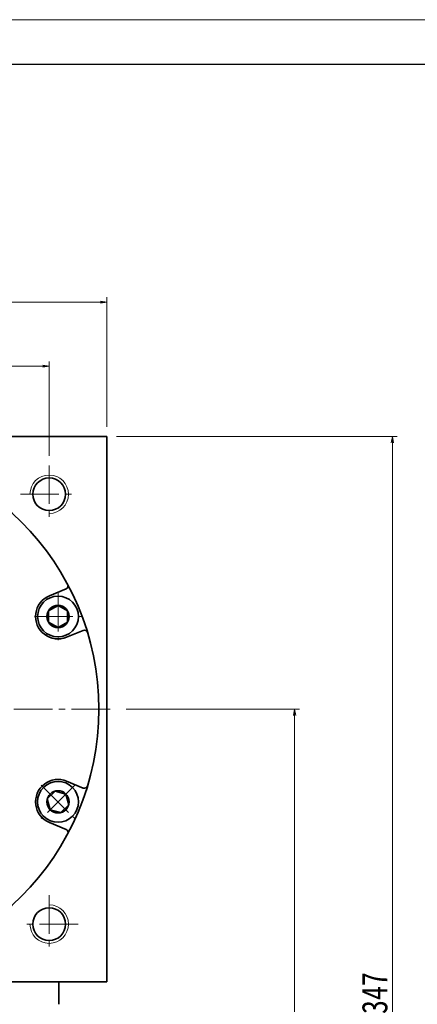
# Model space of a CAD drawing. Header units: millimetres. Extents: x 52 to 1235, y 34 to 866.
# Tile 8 of 8: x 831 to 955, y 559 to 866. Entities that reach past the tile are written whole.
import ezdxf

# ---------------------------------------------------------------- set-up
doc = ezdxf.new("R2010")
doc.units = ezdxf.units.MM
doc.set_wipeout_variables(frame=1)
doc.linetypes.add('点画线', pattern=[18, 12, -2, 2, -2])
for name, color, linetype, lineweight in [('中心线层', 1, '点画线', 18), ('图框_外框线', 7, 'Continuous', 18), ('尺寸线层', 3, 'Continuous', 18), ('粗实线层', 7, 'Continuous', 35)]:
    doc.layers.add(name, color=color, linetype=linetype, lineweight=lineweight)
doc.styles.add('宋体', font='SimSun.ttf', dxfattribs={"width": 0.8})
doc.dimstyles.new('A水平标注$0', dxfattribs={"dimtxt": 3.5, "dimasz": 2, "dimexe": 1.5, "dimexo": 3, "dimgap": 1.1, "dimtad": 1, "dimtoh": 1, "dimdec": 4, "dimdsep": 46, "dimtxsty": '宋体', "dimblk": 'OPEN', "dimcen": 3, "dimclrd": 3, "dimclre": 3, "dimclrt": 6, "dimadec": 0, "dimazin": 0, "dimtm": 1e-09, "dimtfac": 1, "dimtdec": 4, "dimtix": 1, "dimtmove": 0, "dimatfit": 3, "dimldrblk": 'OPEN', "dimfxl": 0, "dimlwd": 13, "dimlwe": 13, "dimarcsym": 0})

# ---------------------------------------------------------------- blocks, each defined once
blk = doc.blocks.new('_Open')
at = {"color": 0, "linetype": 'ByBlock', "lineweight": -2}
for p, q in [((-1, 0.17), (0, 0)), ((-1, -0.17), (0, 0)), ((0, 0), (-1, 0))]:
    blk.add_line(p, q, dxfattribs=at)
blk = doc.blocks.new('*D20')
at = {"layer": 'Defpoints', "color": 0, "transparency": 16777216}
for p in [(857.96, 778.34), (687.96, 736.44), (857.96, 736.44)]:
    blk.add_point(p, dxfattribs=at)
at = {"layer": '尺寸线层', "color": 3, "lineweight": 13, "transparency": 16777216}
for p, q in [((687.96, 739.44), (687.96, 779.84)), ((857.96, 739.44), (857.96, 779.84)), ((689.96, 778.34), (855.96, 778.34))]:
    blk.add_line(p, q, dxfattribs=at)
at = {"layer": '尺寸线层', "color": 3, "lineweight": 13, "transparency": 16777216, "xscale": 2, "yscale": 2, "zscale": 2, "rotation": 180}
blk.add_blockref('_Open', (687.96, 778.34), dxfattribs=at)
at = {"layer": '尺寸线层', "color": 3, "lineweight": 13, "transparency": 16777216, "xscale": 2, "yscale": 2, "zscale": 2}
blk.add_blockref('_Open', (857.96, 778.34), dxfattribs=at)
at = {"layer": '尺寸线层', "color": 6, "transparency": 16777216, "insert": (772.96, 783.76), "char_height": 8, "attachment_point": 5, "style": '宋体', "bg_fill": 3, "box_fill_scale": 1.1, "bg_fill_color": 257, "bg_fill_transparency": 0}
blk.add_mtext('170', dxfattribs=at)
blk = doc.blocks.new('*D21')
at = {"layer": 'Defpoints', "color": 0, "transparency": 16777216}
for p in [(857.96, 736.44), (862.46, 389.44), (946.99, 389.44)]:
    blk.add_point(p, dxfattribs=at)
at = {"layer": '尺寸线层', "color": 3, "lineweight": 13, "transparency": 16777216}
for p, q in [((860.96, 736.44), (948.49, 736.44)), ((946.99, 734.44), (946.99, 391.44)), ((865.46, 389.44), (948.49, 389.44))]:
    blk.add_line(p, q, dxfattribs=at)
at = {"layer": '尺寸线层', "color": 3, "lineweight": 13, "transparency": 16777216, "xscale": 2, "yscale": 2, "zscale": 2}
for p, rotation in [((946.99, 736.44), 90), ((946.99, 389.44), 270)]:
    blk.add_blockref('_Open', p, dxfattribs=dict(at, rotation=rotation))
at = {"layer": '尺寸线层', "color": 6, "transparency": 16777216, "insert": (941.49, 562.94), "char_height": 8, "attachment_point": 5, "rotation": 90, "style": '宋体', "bg_fill": 3, "box_fill_scale": 1.1, "bg_fill_color": 256, "bg_fill_true_color": 13158600, "bg_fill_transparency": 0}
blk.add_mtext('347', dxfattribs=at)
blk = doc.blocks.new('*D22')
at = {"layer": 'Defpoints', "color": 0, "transparency": 16777216}
for p in [(860.96, 651.44), (861.96, 389.44), (916.5, 389.44)]:
    blk.add_point(p, dxfattribs=at)
at = {"layer": '尺寸线层', "color": 3, "lineweight": 13, "transparency": 16777216}
for p, q in [((863.96, 651.44), (918, 651.44)), ((916.5, 649.44), (916.5, 391.44)), ((864.96, 389.44), (918, 389.44))]:
    blk.add_line(p, q, dxfattribs=at)
at = {"layer": '尺寸线层', "color": 3, "lineweight": 13, "transparency": 16777216, "xscale": 2, "yscale": 2, "zscale": 2}
for p, rotation in [((916.5, 651.44), 90), ((916.5, 389.44), 270)]:
    blk.add_blockref('_Open', p, dxfattribs=dict(at, rotation=rotation))
at = {"layer": '尺寸线层', "color": 6, "transparency": 16777216, "insert": (911, 520.44), "char_height": 8, "attachment_point": 5, "rotation": 90, "style": '宋体', "bg_fill": 3, "box_fill_scale": 1.1, "bg_fill_color": 256, "bg_fill_true_color": 13158600, "bg_fill_transparency": 0}
blk.add_mtext('262', dxfattribs=at)
blk = doc.blocks.new('*D24')
at = {"layer": 'Defpoints', "color": 0, "transparency": 16777216}
for p in [(839.96, 758.36), (772.96, 739.44), (839.96, 727.44)]:
    blk.add_point(p, dxfattribs=at)
at = {"layer": '尺寸线层', "color": 3, "lineweight": 13, "transparency": 16777216}
for p, q in [((772.96, 742.44), (772.96, 759.86)), ((774.96, 758.36), (837.96, 758.36)), ((839.96, 730.44), (839.96, 759.86))]:
    blk.add_line(p, q, dxfattribs=at)
at = {"layer": '尺寸线层', "color": 3, "lineweight": 13, "transparency": 16777216, "xscale": 2, "yscale": 2, "zscale": 2, "rotation": 180}
blk.add_blockref('_Open', (772.96, 758.36), dxfattribs=at)
at = {"layer": '尺寸线层', "color": 3, "lineweight": 13, "transparency": 16777216, "xscale": 2, "yscale": 2, "zscale": 2}
blk.add_blockref('_Open', (839.96, 758.36), dxfattribs=at)
at = {"layer": '尺寸线层', "color": 6, "transparency": 16777216, "insert": (806.46, 763.77), "char_height": 8, "attachment_point": 5, "style": '宋体', "bg_fill": 3, "box_fill_scale": 1.1, "bg_fill_color": 257, "bg_fill_transparency": 0}
blk.add_mtext('67', dxfattribs=at)
blk = doc.blocks.new('*X6')
at = {"layer": '中心线层', "linetype": '点画线', "lineweight": 18}
for p, q in [((0, -7.37), (0, 7.37)), ((-7.37, 0), (7.37, 0))]:
    blk.add_line(p, q, dxfattribs=at)
at = {"layer": '粗实线层'}
for p, q in [((-3.46, 0), (-1.73, 3)), ((-3.46, 0), (-1.73, -3)), ((-1.73, 3), (1.73, 3)), ((3.46, 0), (1.73, 3)), ((3.46, 0), (1.73, 3)), ((3.46, 0), (1.73, -3)), ((-1.73, -3), (1.73, -3))]:
    blk.add_line(p, q, dxfattribs=at)
blk.add_circle((0, 0), 3.46, dxfattribs=at)
for start, end in [(0, 180), (180, 360)]:
    blk.add_arc((0, 0), 6.37, start, end, dxfattribs=at)
blk = doc.blocks.new('*D10')
at = {"layer": 'Defpoints', "color": 0, "transparency": 16777216}
for p in [(766.96, 674.74), (778.96, 674.74)]:
    blk.add_point(p, dxfattribs=at)
at = {"layer": '尺寸线层', "color": 3, "lineweight": 13, "transparency": 16777216}
for p, q in [((766.96, 677.74), (766.96, 691.05)), ((778.96, 677.74), (778.96, 691.05)), ((764.96, 689.55), (762.96, 689.55)), ((778.96, 689.55), (766.96, 689.55)), ((780.96, 689.55), (782.96, 689.55))]:
    blk.add_line(p, q, dxfattribs=at)
at = {"layer": '尺寸线层', "color": 3, "lineweight": 13, "transparency": 16777216, "xscale": 2, "yscale": 2, "zscale": 2}
blk.add_blockref('_Open', (766.96, 689.55), dxfattribs=at)
at = {"layer": '尺寸线层', "color": 3, "lineweight": 13, "transparency": 16777216, "xscale": 2, "yscale": 2, "zscale": 2, "rotation": 180}
blk.add_blockref('_Open', (778.96, 689.55), dxfattribs=at)
at = {"layer": '尺寸线层', "color": 6, "transparency": 16777216, "insert": (772.96, 698.02), "char_height": 8, "attachment_point": 5, "style": '宋体', "bg_fill": 3, "box_fill_scale": 1.1, "bg_fill_color": 257, "bg_fill_transparency": 0}
blk.add_mtext('{\\A1;\\A1;12P9({\\H0.707107x;\\S-0.018^ -0.061;})}', dxfattribs=at)
at = {"layer": 'Defpoints', "color": 0, "transparency": 16777216}
blk.add_point((766.96, 689.55), dxfattribs=at)

msp = doc.modelspace()

# ---------------------------------------------------------------- linework, layer by layer
at = {"layer": '中心线层'}
for p, q in [((839.96189, 727.4394), (839.96189, 709.4394)), ((830.96189, 718.4394), (848.96189, 718.4394)), ((684.96189, 651.4394), (860.96189, 651.4394)), ((839.96189, 593.4394), (839.96189, 575.4394)), ((848.96189, 584.4394), (830.96189, 584.4394))]:
    msp.add_line(p, q, dxfattribs=at)
at = {"layer": '粗实线层'}
for p, q in [((687.96189, 736.4394), (857.96189, 736.4394)), ((857.96189, 566.4394), (857.96189, 736.4394)), ((842.96189, 559.4394), (842.96189, 566.4394))]:
    msp.add_line(p, q, dxfattribs=at)
msp.add_lwpolyline([(857.96189, 566.4394), (687.96189, 566.4394)], dxfattribs=at)
for centre, radius in [((772.96189, 651.4394), 82.5), ((839.96189, 718.4394), 5.1), ((839.96189, 584.4394), 5.1)]:
    msp.add_circle(centre, radius, dxfattribs=at)
at = {"layer": '粗实线层', "lineweight": 18}
for centre, start, end in [((839.96189, 718.4394), 270, 180), ((839.96189, 584.4394), 180, 90)]:
    msp.add_arc(centre, 6, start, end, dxfattribs=at)
at = {"layer": '粗实线层'}
for centre, start, end in [((844.83297, 689.86852), 292.4999781, 28.1332478), ((844.83297, 613.01029), 331.8667522, 67.5000219)]:
    msp.add_arc(centre, 1, start, end, dxfattribs=at)

# ---------------------------------------------------------------- next in the draw order: dimensions: what is measured, and where the dimension line sits
at = {"layer": '尺寸线层'}
dim = msp.add_linear_dim(base=(857.96189, 778.34472), p1=(687.96189, 736.4394), p2=(857.96189, 736.4394), dimstyle='A水平标注$0', override={"dimtxt": 8, "dimgap": 1.5, "dimblk": 'Open', "dimtfill": 1, "dimtfillclr": 256}, dxfattribs=at)
dim.commit()
dim.dimension.update_dxf_attribs({"geometry": '*D20', "text_midpoint": (772.96189, 783.75534)})
dim = msp.add_linear_dim(base=(766.96189, 689.55022), p1=(778.96189, 674.7394), p2=(766.96189, 674.7394), text='{\\A1;\\A1;12P9({\\H0.707107x;\\S-0.018^ -0.061;})}', dimstyle='A水平标注$0', override={"dimtxt": 8, "dimgap": 1.5, "dimblk": 'Open', "dimtp": -0.018, "dimtm": 0.061, "dimtdec": 3, "dimtfill": 1, "dimtfillclr": 256, "dimtzin": 8}, dxfattribs=at)
dim.commit()
dim.dimension.update_dxf_attribs({"geometry": '*D10', "text_midpoint": (772.96189, 698.0151)})

# ---------------------------------------------------------------- next in the draw order: wipeouts: each hides what was drawn before it
for points in [[(842.71479, 673.967), (842.74861, 673.96709), (842.78242, 673.96736), (842.81623, 673.96781), (842.85004, 673.96844), (842.88384, 673.96925), (842.91764, 673.97023), (842.95144, 673.9714), (842.98523, 673.97275), (843.01901, 673.97427), (843.05278, 673.97598), (843.08654, 673.97787), (843.12029, 673.97993), (843.15403, 673.98217), (843.18776, 673.9846), (843.22147, 673.9872), (843.25517, 673.98998), (843.28886, 673.99294), (843.32253, 673.99608), (843.35618, 673.9994), (843.38981, 674.0029), (843.42343, 674.00657), (843.45702, 674.01042), (843.49059, 674.01446), (843.52415, 674.01867), (843.55767, 674.02306), (843.59118, 674.02762), (843.62466, 674.03237), (843.65811, 674.03729), (843.69154, 674.04239), (843.72494, 674.04767), (843.72494, 674.04767), (844.01938, 674.10213), (844.31092, 674.17038), (844.59894, 674.25226), (844.88278, 674.3476), (845.16183, 674.45618), (845.43546, 674.57777), (845.70307, 674.71209), (845.96407, 674.85885), (846.21787, 675.01771), (846.46393, 675.18835), (846.70169, 675.37036), (846.93062, 675.56335), (847.15022, 675.7669), (847.36001, 675.98055), (847.55952, 676.20383), (847.74831, 676.43624), (847.92596, 676.67728), (848.09207, 676.9264), (848.24629, 677.18307), (848.38826, 677.4467), (848.51768, 677.71671), (848.63425, 677.99251), (848.73773, 678.2735), (848.82788, 678.55903), (848.90449, 678.84849), (848.96741, 679.14123), (849.0165, 679.43661), (849.05163, 679.73397), (849.07275, 680.03265), (849.07979, 680.332), (849.07979, 680.332), (849.07275, 680.63135), (849.05163, 680.93003), (849.0165, 681.22739), (848.96741, 681.52277), (848.90449, 681.81551), (848.82788, 682.10497), (848.73773, 682.39051), (848.63425, 682.67149), (848.51768, 682.94729), (848.38826, 683.2173), (848.24629, 683.48093), (848.09207, 683.7376), (847.92596, 683.98672), (847.74831, 684.22776), (847.55952, 684.46017), (847.36001, 684.68345), (847.15022, 684.8971), (846.93062, 685.10065), (846.70169, 685.29364), (846.46393, 685.47566), (846.21787, 685.64629), (845.96407, 685.80516), (845.70307, 685.95191), (845.43546, 686.08623), (845.16183, 686.20782), (844.88278, 686.3164), (844.59894, 686.41174), (844.31092, 686.49362), (844.01938, 686.56187), (843.72494, 686.61633), (843.72494, 686.61633), (843.69154, 686.62161), (843.65811, 686.62671), (843.62466, 686.63163), (843.59118, 686.63638), (843.55767, 686.64094), (843.52415, 686.64533), (843.49059, 686.64954), (843.45702, 686.65358), (843.42343, 686.65743), (843.38981, 686.66111), (843.35618, 686.6646), (843.32253, 686.66792), (843.28886, 686.67106), (843.25517, 686.67402), (843.22147, 686.6768), (843.18776, 686.6794), (843.15403, 686.68183), (843.12029, 686.68407), (843.08654, 686.68614), (843.05278, 686.68802), (843.01901, 686.68973), (842.98523, 686.69125), (842.95144, 686.6926), (842.91764, 686.69377), (842.88384, 686.69475), (842.85004, 686.69556), (842.81623, 686.69619), (842.78242, 686.69664), (842.74861, 686.69691), (842.71479, 686.697), (842.71479, 686.697), (842.38167, 686.68828), (842.04947, 686.66213), (841.71909, 686.61864), (841.39143, 686.55791), (841.06741, 686.48012), (840.7479, 686.38548), (840.43378, 686.27424), (840.12591, 686.14672), (839.82514, 686.00326), (839.53229, 685.84425), (839.24816, 685.67014), (838.97354, 685.48139), (838.70917, 685.27853), (838.45577, 685.06212), (838.21406, 684.83274), (837.98467, 684.59102), (837.76826, 684.33762), (837.5654, 684.07325), (837.37665, 683.79863), (837.20254, 683.5145), (837.04353, 683.22165), (836.90007, 682.92088), (836.77255, 682.61301), (836.66132, 682.29889), (836.56667, 681.97938), (836.48888, 681.65536), (836.42816, 681.32771), (836.38466, 680.99732), (836.35851, 680.66512), (836.34979, 680.332), (836.34979, 680.332), (836.35851, 679.99888), (836.38466, 679.66668), (836.42816, 679.33629), (836.48888, 679.00864), (836.56667, 678.68462), (836.66132, 678.36511), (836.77255, 678.05099), (836.90007, 677.74312), (837.04353, 677.44235), (837.20254, 677.1495), (837.37665, 676.86537), (837.5654, 676.59075), (837.76826, 676.32638), (837.98467, 676.07298), (838.21406, 675.83127), (838.45577, 675.60188), (838.70917, 675.38547), (838.97354, 675.18261), (839.24816, 674.99386), (839.53229, 674.81975), (839.82514, 674.66074), (840.12591, 674.51728), (840.43378, 674.38976), (840.7479, 674.27853), (841.06741, 674.18388), (841.39143, 674.10609), (841.71909, 674.04536), (842.04947, 674.00187), (842.38167, 673.97572)], [(838.21406, 618.04607), (838.23803, 618.02222), (838.26213, 617.9985), (838.28636, 617.97491), (838.31071, 617.95145), (838.33518, 617.92812), (838.35978, 617.90491), (838.3845, 617.88184), (838.40935, 617.8589), (838.43431, 617.8361), (838.4594, 617.81342), (838.48461, 617.79088), (838.50993, 617.76848), (838.53538, 617.74621), (838.56094, 617.72407), (838.58662, 617.70207), (838.61241, 617.68021), (838.63833, 617.65848), (838.66435, 617.6369), (838.6905, 617.61545), (838.71675, 617.59414), (838.74312, 617.57297), (838.7696, 617.55194), (838.79619, 617.53105), (838.82289, 617.5103), (838.8497, 617.4897), (838.87662, 617.46923), (838.90365, 617.44892), (838.93079, 617.42874), (838.95803, 617.40871), (838.98538, 617.38882), (838.98538, 617.38882), (839.23209, 617.21914), (839.4865, 617.06124), (839.74806, 616.91549), (840.01618, 616.78219), (840.29028, 616.66165), (840.56974, 616.55414), (840.85395, 616.45989), (841.14227, 616.37911), (841.43408, 616.31198), (841.72872, 616.25865), (842.02554, 616.21923), (842.32389, 616.19382), (842.6231, 616.18246), (842.92252, 616.18519), (843.22147, 616.202), (843.51931, 616.23285), (843.81536, 616.27767), (844.10898, 616.33637), (844.39952, 616.40881), (844.68632, 616.49484), (844.96876, 616.59425), (845.24622, 616.70684), (845.51807, 616.83236), (845.78372, 616.97052), (846.04257, 617.12102), (846.29406, 617.28353), (846.53764, 617.45769), (846.77275, 617.64311), (846.99888, 617.83938), (847.21553, 618.04607), (847.21553, 618.04607), (847.42222, 618.26272), (847.61849, 618.48885), (847.80391, 618.72396), (847.97806, 618.96753), (848.14057, 619.21902), (848.29107, 619.47788), (848.42923, 619.74352), (848.55475, 620.01538), (848.66734, 620.29283), (848.76676, 620.57527), (848.85278, 620.86208), (848.92522, 621.15261), (848.98392, 621.44623), (849.02874, 621.74228), (849.05959, 622.04012), (849.0764, 622.33908), (849.07913, 622.63849), (849.06778, 622.9377), (849.04236, 623.23605), (849.00295, 623.53287), (848.94961, 623.82752), (848.88248, 624.11932), (848.8017, 624.40765), (848.70745, 624.69186), (848.59994, 624.97132), (848.4794, 625.24541), (848.34611, 625.51353), (848.20035, 625.77509), (848.04246, 626.02951), (847.87277, 626.27621), (847.87277, 626.27621), (847.85288, 626.30356), (847.83285, 626.3308), (847.81268, 626.35794), (847.79236, 626.38497), (847.7719, 626.41189), (847.75129, 626.4387), (847.73054, 626.4654), (847.70966, 626.492), (847.68863, 626.51848), (847.66746, 626.54484), (847.64615, 626.5711), (847.6247, 626.59724), (847.60311, 626.62327), (847.58138, 626.64918), (847.55952, 626.67497), (847.53752, 626.70065), (847.51539, 626.72622), (847.49312, 626.75166), (847.47071, 626.77699), (847.44817, 626.80219), (847.4255, 626.82728), (847.40269, 626.85225), (847.37975, 626.87709), (847.35668, 626.90181), (847.33348, 626.92641), (847.31014, 626.95089), (847.28668, 626.97524), (847.26309, 626.99946), (847.23937, 627.02356), (847.21553, 627.04754), (847.21553, 627.04754), (846.97381, 627.27692), (846.72042, 627.49334), (846.45604, 627.6962), (846.18142, 627.88494), (845.89729, 628.05905), (845.60444, 628.21806), (845.30367, 628.36152), (844.9958, 628.48904), (844.68168, 628.60028), (844.36217, 628.69492), (844.03815, 628.77271), (843.7105, 628.83344), (843.38011, 628.87693), (843.04791, 628.90308), (842.71479, 628.9118), (842.38167, 628.90308), (842.04947, 628.87693), (841.71909, 628.83344), (841.39143, 628.77271), (841.06741, 628.69492), (840.7479, 628.60028), (840.43378, 628.48904), (840.12591, 628.36152), (839.82514, 628.21806), (839.53229, 628.05905), (839.24816, 627.88494), (838.97354, 627.6962), (838.70917, 627.49334), (838.45577, 627.27692), (838.21406, 627.04754), (838.21406, 627.04754), (837.98467, 626.80582), (837.76826, 626.55243), (837.5654, 626.28806), (837.37665, 626.01343), (837.20254, 625.7293), (837.04353, 625.43645), (836.90007, 625.13568), (836.77255, 624.82781), (836.66132, 624.5137), (836.56667, 624.19419), (836.48888, 623.87016), (836.42816, 623.54251), (836.38466, 623.21213), (836.35851, 622.87992), (836.34979, 622.5468), (836.35851, 622.21368), (836.38466, 621.88148), (836.42816, 621.5511), (836.48888, 621.22344), (836.56667, 620.89942), (836.66132, 620.57991), (836.77255, 620.26579), (836.90007, 619.95792), (837.04353, 619.65715), (837.20254, 619.3643), (837.37665, 619.08017), (837.5654, 618.80555), (837.76826, 618.54118), (837.98467, 618.28779)]]:
    msp.add_wipeout(points).dxf.layer = '粗实线层'

# ---------------------------------------------------------------- next in the draw order: linework, layer by layer
at = {"layer": '粗实线层'}
for p, q in [((840.03601, 686.79916), (845.21566, 688.94464)), ((845.39358, 673.86484), (850.57322, 676.01032)), ((845.39358, 629.01396), (850.57322, 626.86848)), ((840.03601, 616.07965), (845.21566, 613.93416))]:
    msp.add_line(p, q, dxfattribs=at)
for centre, radius, start, end in [((842.71479, 680.332), 7, 112.5, 292.5), ((850.95591, 675.08645), 1, 16.8667522, 112.5000219), ((842.71479, 622.5468), 7, 67.5, 247.5), ((850.95591, 627.79236), 1, 247.4999781, 343.1332478)]:
    msp.add_arc(centre, radius, start, end, dxfattribs=at)

# ---------------------------------------------------------------- next in the draw order: block references
for p, rotation in [((842.71479, 680.332), 270), ((842.71479, 622.5468), 225.0000000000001)]:
    msp.add_blockref('*X6', p, dxfattribs=dict(at, rotation=rotation))

# ---------------------------------------------------------------- next in the draw order: dimensions: what is measured, and where the dimension line sits
at = {"layer": '尺寸线层'}
dim = msp.add_linear_dim(base=(839.96189, 758.35577), p1=(772.96189, 739.4394), p2=(839.96189, 727.4394), dimstyle='A水平标注$0', override={"dimtxt": 8, "dimgap": 1.5, "dimblk": 'Open', "dimtfill": 1, "dimtfillclr": 256}, dxfattribs=at)
dim.commit()
dim.dimension.update_dxf_attribs({"geometry": '*D24', "text_midpoint": (806.46189, 763.76639)})
dim = msp.add_linear_dim(base=(946.99434, 389.43941), p1=(857.96189, 736.4394), p2=(862.46189, 389.43941), angle=270, dimstyle='A水平标注$0', override={"dimtxt": 8, "dimgap": 1.5, "dimblk": 'Open', "dimtfill": 1, "dimtfillclr": 256}, dxfattribs=at)
dim.commit()
dim.dimension.update_dxf_attribs({"geometry": '*D21', "text_midpoint": (941.49434, 562.9394)})

# ---------------------------------------------------------------- next in the draw order: dimensions: what is measured, and where the dimension line sits
dim = msp.add_linear_dim(base=(916.50234, 389.43941), p1=(860.96189, 651.4394), p2=(861.96196, 389.43941), angle=270, dimstyle='A水平标注$0', override={"dimtxt": 8, "dimgap": 1.5, "dimblk": 'Open', "dimtfill": 1, "dimtfillclr": 256}, dxfattribs=at)
dim.commit()
dim.dimension.update_dxf_attribs({"geometry": '*D22', "text_midpoint": (911.00234, 520.4394)})

# ---------------------------------------------------------------- next in the draw order: linework, layer by layer
at = {"layer": '图框_外框线', "color": 3}
msp.add_lwpolyline([(58.2243, 34.43075), (1234.71093, 34.43075), (1234.71093, 866.37487), (58.2243, 866.37487)], close=True, dxfattribs=at)
at = {"layer": '图框_外框线', "color": 3, "lineweight": 25}
msp.add_lwpolyline([(128.25326, 48.43654), (1220.70514, 48.43654), (1220.70514, 852.36908), (128.25326, 852.36908)], close=True, dxfattribs=at)

doc.saveas('drawing.dxf')
